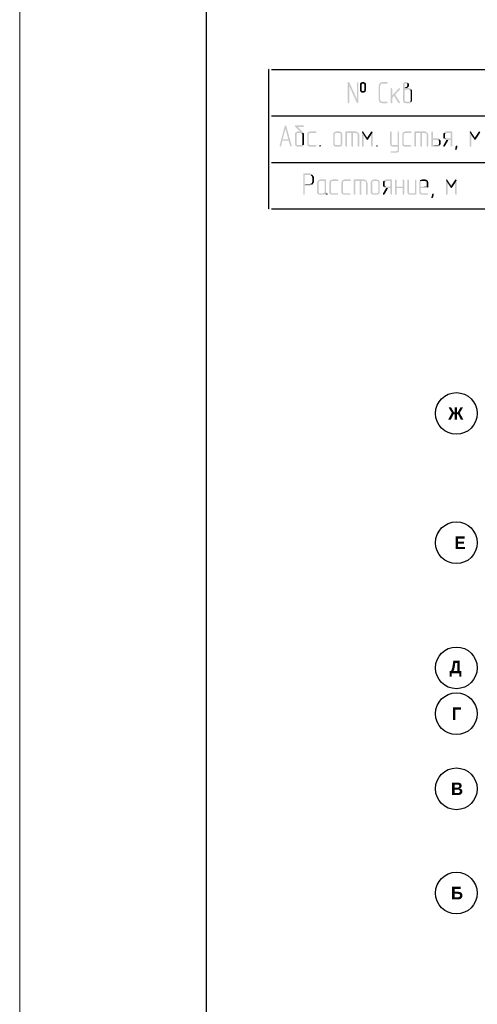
# Model space of a CAD drawing. Header units: millimetres. Extents: x -93479 to 1057970, y -66333 to 172656.
# Tile 15 of 256: x 122059 to 126972, y 10998 to 21574. Entities that reach past the tile are written whole.
import ezdxf

# ---------------------------------------------------------------- set-up
doc = ezdxf.new("R2010")
doc.units = ezdxf.units.MM
doc.linetypes.add('______5', pattern=[1100, 800, -100, 100, -100])
for name, color, linetype in [('PDF _Геометрия', 7, 'Continuous'), ('PDF _Сплошная заливка', 7, 'Continuous'), ('ТОЛСТЫЕ_ОСНОВНЫЕ', 6, 'Continuous')]:
    doc.layers.add(name, color=color, linetype=linetype)
doc.layers.add('Оси', color=40, linetype='______5', lineweight=18)
doc.layers.add('ТОНКИЕ', color=7, linetype='Continuous', lineweight=9)
doc.styles.add('MtXpl_Century Gothic', font='GOTHICB.TTF', dxfattribs={"height": 0.2})

# ---------------------------------------------------------------- blocks, each defined once
blk = doc.blocks.new('*U1959')
at = {"layer": 'ТОЛСТЫЕ_ОСНОВНЫЕ', "color": 7}
blk.add_lwpolyline([(20, 5), (1256, 5), (1256, 589), (20, 589)], close=True, dxfattribs=at)
at = {"layer": 'ТОНКИЕ', "color": 7}
blk.add_lwpolyline([(0, 0), (1261, 0), (1261, 594), (0, 594)], close=True, dxfattribs=at)
blk = doc.blocks.new('геология 1')
at = {"layer": 'PDF _Сплошная заливка', "transparency": 33554559}
for points in [[(0.0784, -21.797), (0.0751, -21.7986), (0.0751, -21.8003), (0.0817, -21.8153), (0.1134, -21.8853), (0.1151, -21.887), (0.1167, -21.887), (0.1184, -21.8853), (0.1201, -21.8836), (0.1134, -21.8686), (0.0817, -21.7986), (0.0801, -21.797)], [(0.0751, -21.8003), (0.0751, -21.8853), (0.0784, -21.887), (0.0801, -21.887), (0.0817, -21.8836), (0.0817, -21.8153)], [(0.1167, -21.797), (0.1151, -21.7986), (0.1134, -21.8003), (0.1134, -21.8686), (0.1201, -21.8836), (0.1201, -21.8003), (0.1184, -21.7986), (0.1184, -21.797)], [(0.1384, -21.797), (0.1367, -21.797), (0.1334, -21.7986), (0.1317, -21.7986), (0.1301, -21.8003), (0.1284, -21.802), (0.1267, -21.8036), (0.1267, -21.8336), (0.1284, -21.837), (0.1384, -21.8353), (0.1367, -21.8353), (0.1351, -21.8336), (0.1334, -21.832), (0.1334, -21.8286), (0.1334, -21.807), (0.1351, -21.8053), (0.1367, -21.8036), (0.1384, -21.8036), (0.1501, -21.802), (0.1484, -21.8003), (0.1451, -21.7986), (0.1434, -21.797), (0.1417, -21.797)], [(0.1501, -21.802), (0.1384, -21.8036), (0.1417, -21.8036), (0.1434, -21.8053), (0.1451, -21.807), (0.1451, -21.8103), (0.1451, -21.832), (0.1434, -21.8336), (0.1417, -21.8353), (0.1384, -21.8353), (0.1284, -21.837), (0.1301, -21.8386), (0.1317, -21.8403), (0.1351, -21.842), (0.1417, -21.842), (0.1451, -21.8403), (0.1467, -21.8403), (0.1484, -21.8386), (0.1501, -21.837), (0.1501, -21.8353), (0.1517, -21.832), (0.1517, -21.8053)], [(0.2401, -21.797), (0.2184, -21.797), (0.2167, -21.7986), (0.2151, -21.8003), (0.2117, -21.8003), (0.2101, -21.802), (0.2084, -21.8053), (0.2067, -21.807), (0.2067, -21.8086), (0.2051, -21.812), (0.2051, -21.8736), (0.2067, -21.8753), (0.2067, -21.877), (0.2084, -21.8803), (0.2101, -21.882), (0.2117, -21.8836), (0.2151, -21.8853), (0.2167, -21.8853), (0.2201, -21.887), (0.2401, -21.887), (0.2417, -21.8853), (0.2434, -21.8853), (0.2434, -21.882), (0.2401, -21.8803), (0.2217, -21.8803), (0.2184, -21.8786), (0.2167, -21.8786), (0.2151, -21.877), (0.2134, -21.8753), (0.2117, -21.872), (0.2117, -21.812), (0.2134, -21.8086), (0.2151, -21.807), (0.2167, -21.8053), (0.2184, -21.8036), (0.2401, -21.8036), (0.2417, -21.802), (0.2434, -21.802), (0.2434, -21.7986)], [(0.3217, -21.797), (0.3184, -21.797), (0.3151, -21.7986), (0.3134, -21.7986), (0.3117, -21.8003), (0.3101, -21.802), (0.3101, -21.8036), (0.3084, -21.807), (0.3084, -21.877), (0.3101, -21.8786), (0.3101, -21.882), (0.3117, -21.8836), (0.3134, -21.8853), (0.3167, -21.8853), (0.3184, -21.887), (0.3367, -21.887), (0.3384, -21.8853), (0.3417, -21.8853), (0.3434, -21.8836), (0.3451, -21.8803), (0.3184, -21.8803), (0.3167, -21.8786), (0.3151, -21.877), (0.3151, -21.8336), (0.3167, -21.8303), (0.3184, -21.8303), (0.3217, -21.8286), (0.3451, -21.8286), (0.3434, -21.827), (0.3417, -21.8253), (0.3384, -21.8236), (0.3367, -21.8236), (0.3334, -21.822), (0.3151, -21.822), (0.3151, -21.807), (0.3167, -21.8053), (0.3184, -21.8036), (0.3217, -21.8036), (0.3317, -21.802), (0.3301, -21.8003), (0.3284, -21.7986), (0.3251, -21.797), (0.3234, -21.797)], [(0.3317, -21.802), (0.3217, -21.8036), (0.3234, -21.8036), (0.3251, -21.8053), (0.3267, -21.807), (0.3267, -21.8103), (0.3267, -21.812), (0.3251, -21.8136), (0.3251, -21.8153), (0.3234, -21.817), (0.3217, -21.8186), (0.3201, -21.8186), (0.3167, -21.8203), (0.3151, -21.822), (0.3267, -21.822), (0.3284, -21.8203), (0.3301, -21.8186), (0.3317, -21.8186), (0.3317, -21.8153), (0.3334, -21.8136), (0.3334, -21.8053)], [(0.2601, -21.822), (0.2567, -21.8236), (0.2567, -21.8253), (0.2567, -21.8853), (0.2584, -21.8853), (0.2601, -21.887), (0.2617, -21.887), (0.2634, -21.8836), (0.2634, -21.8636), (0.2701, -21.8553), (0.2634, -21.8536), (0.2634, -21.8253), (0.2617, -21.8236)], [(0.2917, -21.8236), (0.2901, -21.8236), (0.2634, -21.8536), (0.2701, -21.8553), (0.2884, -21.8853), (0.2917, -21.887), (0.2934, -21.8853), (0.2951, -21.8836), (0.2951, -21.882), (0.2751, -21.8503), (0.2951, -21.8286), (0.2951, -21.8236)], [(0.3451, -21.8286), (0.3334, -21.8286), (0.3367, -21.8303), (0.3384, -21.8303), (0.3401, -21.8336), (0.3401, -21.877), (0.3384, -21.8786), (0.3367, -21.8803), (0.3217, -21.8803), (0.3451, -21.8803), (0.3451, -21.8786), (0.3467, -21.877), (0.3467, -21.8336), (0.3451, -21.8303)], [(-0.1916, -21.9836), (-0.2133, -22.067), (-0.2133, -22.0686), (-0.2099, -22.0703), (-0.2083, -22.0686), (-0.2066, -22.067), (-0.2016, -22.0453), (-0.1749, -22.0453), (-0.1999, -22.0386), (-0.1883, -21.9953)], [(-0.1883, -21.9803), (-0.1899, -21.982), (-0.1916, -21.9836), (-0.1883, -21.9953), (-0.1766, -22.0386), (-0.1999, -22.0386), (-0.1749, -22.0453), (-0.1683, -22.067), (-0.1666, -22.0703), (-0.1649, -22.0703), (-0.1633, -22.0686), (-0.1616, -22.067), (-0.1849, -21.9836), (-0.1866, -21.9803)], [(-0.1133, -21.9803), (-0.1483, -21.9803), (-0.1483, -21.9853), (-0.1266, -22.0053), (-0.1349, -22.0053), (-0.1383, -22.007), (-0.1399, -22.007), (-0.1433, -22.0086), (-0.1449, -22.0103), (-0.1466, -22.012), (-0.1483, -22.0136), (-0.1483, -22.0603), (-0.1466, -22.062), (-0.1466, -22.0653), (-0.1449, -22.067), (-0.1433, -22.0686), (-0.1399, -22.0686), (-0.1383, -22.0703), (-0.1199, -22.0703), (-0.1183, -22.0686), (-0.1149, -22.0686), (-0.1133, -22.067), (-0.1116, -22.0636), (-0.1383, -22.0636), (-0.1399, -22.062), (-0.1416, -22.0603), (-0.1416, -22.017), (-0.1399, -22.0136), (-0.1383, -22.0136), (-0.1349, -22.012), (-0.1116, -22.012), (-0.1133, -22.0103), (-0.1366, -21.987), (-0.1133, -21.987), (-0.1116, -21.9853), (-0.1099, -21.9853), (-0.1099, -21.982)], [(-0.1116, -22.012), (-0.1233, -22.012), (-0.1199, -22.0136), (-0.1183, -22.0136), (-0.1166, -22.017), (-0.1166, -22.0603), (-0.1183, -22.062), (-0.1199, -22.0636), (-0.1349, -22.0636), (-0.1116, -22.0636), (-0.1116, -22.062), (-0.1099, -22.0603), (-0.1099, -22.017), (-0.1116, -22.0136)], [(-0.0616, -22.0053), (-0.0833, -22.0053), (-0.0866, -22.007), (-0.0883, -22.007), (-0.0916, -22.0086), (-0.0933, -22.0103), (-0.0949, -22.012), (-0.0949, -22.0136), (-0.0966, -22.017), (-0.0966, -22.062), (-0.0949, -22.0653), (-0.0933, -22.067), (-0.0916, -22.0686), (-0.0883, -22.0686), (-0.0866, -22.0703), (-0.0616, -22.0703), (-0.0599, -22.0686), (-0.0583, -22.0686), (-0.0583, -22.0653), (-0.0616, -22.0636), (-0.0866, -22.0636), (-0.0883, -22.062), (-0.0899, -22.0603), (-0.0899, -22.017), (-0.0883, -22.0136), (-0.0866, -22.0136), (-0.0833, -22.012), (-0.0583, -22.012), (-0.0583, -22.007)], [(0.0151, -22.012), (0.0151, -22.0136), (0.0134, -22.017), (0.0134, -22.062), (0.0151, -22.0653), (0.0167, -22.067), (0.0184, -22.0686), (0.0217, -22.0686), (0.0234, -22.0703), (0.0417, -22.0703), (0.0434, -22.0686), (0.0467, -22.0686), (0.0484, -22.067), (0.0501, -22.0653), (0.0267, -22.0636), (0.0234, -22.0636), (0.0217, -22.062), (0.0201, -22.0603), (0.0201, -22.017), (0.0217, -22.0136), (0.0234, -22.0136), (0.0267, -22.012), (0.0384, -22.012)], [(0.0384, -22.0053), (0.0267, -22.0053), (0.0234, -22.007), (0.0217, -22.007), (0.0184, -22.0086), (0.0167, -22.0103), (0.0151, -22.012), (0.0384, -22.012), (0.0417, -22.0136), (0.0434, -22.0136), (0.0451, -22.017), (0.0451, -22.0603), (0.0434, -22.062), (0.0417, -22.0636), (0.0267, -22.0636), (0.0501, -22.0653), (0.0501, -22.062), (0.0517, -22.0603), (0.0517, -22.017), (0.0501, -22.0136), (0.0501, -22.012), (0.0484, -22.0103), (0.0467, -22.0086), (0.0434, -22.007), (0.0417, -22.007)], [(0.1101, -22.0053), (0.0684, -22.0053), (0.0651, -22.007), (0.0651, -22.0086), (0.0651, -22.0686), (0.0684, -22.0703), (0.0701, -22.0703), (0.0717, -22.067), (0.0717, -22.012), (0.1201, -22.012), (0.1184, -22.0103), (0.1167, -22.0086), (0.1151, -22.007), (0.1117, -22.007)], [(0.0901, -22.012), (0.0901, -22.067), (0.0917, -22.0686), (0.0934, -22.0703), (0.0967, -22.0703), (0.0967, -22.067), (0.0967, -22.012), (0.1101, -22.012)], [(0.1201, -22.012), (0.0901, -22.012), (0.1101, -22.012), (0.1117, -22.0136), (0.1151, -22.0136), (0.1151, -22.017), (0.1167, -22.0186), (0.1167, -22.0686), (0.1201, -22.0703), (0.1217, -22.0703), (0.1234, -22.067), (0.1234, -22.0186), (0.1217, -22.017), (0.1217, -22.0136)], [(0.1384, -22.0053), (0.1351, -22.007), (0.1351, -22.0086), (0.1417, -22.0203), (0.1551, -22.0403), (0.1567, -22.032), (0.1401, -22.007)], [(0.1351, -22.0086), (0.1351, -22.0686), (0.1384, -22.0703), (0.1401, -22.0703), (0.1417, -22.067), (0.1417, -22.0203)], [(0.1767, -22.0053), (0.1751, -22.007), (0.1734, -22.007), (0.1567, -22.032), (0.1551, -22.0403), (0.1567, -22.042), (0.1601, -22.0403), (0.1734, -22.0203), (0.1801, -22.0086), (0.1784, -22.007)], [(0.1801, -22.0086), (0.1734, -22.0203), (0.1734, -22.067), (0.1751, -22.0686), (0.1767, -22.0703), (0.1784, -22.0703), (0.1801, -22.067)], [(0.2567, -22.0053), (0.2534, -22.007), (0.2534, -22.0086), (0.2534, -22.0603), (0.2551, -22.062), (0.2551, -22.0653), (0.2667, -22.0636), (0.2634, -22.0636), (0.2617, -22.062), (0.2601, -22.0603), (0.2601, -22.0086), (0.2584, -22.007)], [(0.2884, -22.0053), (0.2867, -22.007), (0.2851, -22.0086), (0.2851, -22.0636), (0.2667, -22.0636), (0.2551, -22.0653), (0.2567, -22.067), (0.2584, -22.0686), (0.2617, -22.0686), (0.2634, -22.0703), (0.2851, -22.0703), (0.2851, -22.0853), (0.2834, -22.087), (0.2817, -22.0886), (0.2784, -22.0903), (0.2567, -22.0903), (0.2567, -22.0953), (0.2834, -22.0953), (0.2867, -22.0936), (0.2884, -22.092), (0.2901, -22.0903), (0.2901, -22.0886), (0.2917, -22.0853), (0.2917, -22.007), (0.2901, -22.007)], [(0.3401, -22.0053), (0.3184, -22.0053), (0.3151, -22.007), (0.3134, -22.007), (0.3101, -22.0086), (0.3084, -22.0103), (0.3067, -22.012), (0.3067, -22.0136), (0.3051, -22.017), (0.3051, -22.062), (0.3067, -22.0653), (0.3084, -22.067), (0.3101, -22.0686), (0.3134, -22.0686), (0.3151, -22.0703), (0.3401, -22.0703), (0.3417, -22.0686), (0.3434, -22.0686), (0.3434, -22.0653), (0.3401, -22.0636), (0.3151, -22.0636), (0.3134, -22.062), (0.3117, -22.0603), (0.3117, -22.017), (0.3134, -22.0136), (0.3151, -22.0136), (0.3184, -22.012), (0.3434, -22.012), (0.3434, -22.007)], [(0.4017, -22.0053), (0.3601, -22.0053), (0.3567, -22.007), (0.3567, -22.0086), (0.3567, -22.0686), (0.3601, -22.0703), (0.3617, -22.0703), (0.3634, -22.067), (0.3634, -22.012), (0.4117, -22.012), (0.4101, -22.0103), (0.4084, -22.0086), (0.4067, -22.007), (0.4034, -22.007)], [(0.3817, -22.012), (0.3817, -22.067), (0.3834, -22.0686), (0.3851, -22.0703), (0.3884, -22.0703), (0.3884, -22.067), (0.3884, -22.012), (0.4017, -22.012)], [(0.4117, -22.012), (0.3817, -22.012), (0.4017, -22.012), (0.4034, -22.0136), (0.4067, -22.0136), (0.4067, -22.017), (0.4084, -22.0186), (0.4084, -22.0686), (0.4117, -22.0703), (0.4134, -22.0703), (0.4151, -22.067), (0.4151, -22.0186), (0.4134, -22.017), (0.4134, -22.0136)], [(0.4317, -22.0053), (0.4284, -22.007), (0.4284, -22.0086), (0.4284, -22.0686), (0.4301, -22.0703), (0.4567, -22.0703), (0.4584, -22.0686), (0.4617, -22.0686), (0.4634, -22.067), (0.4651, -22.0653), (0.4351, -22.0636), (0.4351, -22.042), (0.4534, -22.042), (0.4651, -22.0403), (0.4634, -22.0386), (0.4617, -22.037), (0.4584, -22.0353), (0.4351, -22.0353), (0.4351, -22.0086), (0.4334, -22.007)], [(0.4801, -22.012), (0.4801, -22.0136), (0.4784, -22.017), (0.4784, -22.0336), (0.4801, -22.0353), (0.4917, -22.0353), (0.4884, -22.0336), (0.4867, -22.0336), (0.4851, -22.0303), (0.4851, -22.017), (0.4867, -22.0136), (0.4884, -22.0136), (0.4917, -22.012), (0.5101, -22.012)], [(0.5134, -22.0053), (0.4917, -22.0053), (0.4884, -22.007), (0.4867, -22.007), (0.4834, -22.0086), (0.4817, -22.0103), (0.4801, -22.012), (0.5101, -22.012), (0.5101, -22.0353), (0.4801, -22.0353), (0.4817, -22.037), (0.4834, -22.0386), (0.4867, -22.0403), (0.4884, -22.0403), (0.4917, -22.042), (0.5101, -22.042), (0.5101, -22.067), (0.5117, -22.0686), (0.5134, -22.0703), (0.5151, -22.0703), (0.5167, -22.067), (0.5167, -22.007)], [(0.5934, -22.0053), (0.5901, -22.007), (0.5901, -22.0086), (0.5967, -22.0203), (0.6101, -22.0403), (0.6117, -22.032), (0.5951, -22.007)], [(0.5901, -22.0086), (0.5901, -22.0686), (0.5934, -22.0703), (0.5951, -22.0703), (0.5967, -22.067), (0.5967, -22.0203)], [(0.6317, -22.0053), (0.6301, -22.007), (0.6284, -22.007), (0.6117, -22.032), (0.6101, -22.0403), (0.6117, -22.042), (0.6151, -22.0403), (0.6284, -22.0203), (0.6351, -22.0086), (0.6334, -22.007)], [(0.4651, -22.0403), (0.4534, -22.042), (0.4567, -22.042), (0.4584, -22.0436), (0.4601, -22.0453), (0.4601, -22.0603), (0.4584, -22.062), (0.4567, -22.0636), (0.4351, -22.0636), (0.4651, -22.0653), (0.4651, -22.062), (0.4667, -22.0603), (0.4667, -22.0453), (0.4651, -22.042)], [(0.4917, -22.042), (0.4784, -22.0653), (0.4784, -22.0686), (0.4817, -22.0703), (0.4834, -22.0686), (0.4851, -22.0686), (0.5001, -22.042), (0.5101, -22.042)], [(-0.0416, -22.0636), (-0.0449, -22.0653), (-0.0449, -22.067), (-0.0449, -22.0686), (-0.0416, -22.0703), (-0.0399, -22.0686), (-0.0383, -22.067), (-0.0399, -22.0653)], [(0.1984, -22.0636), (0.1951, -22.0653), (0.1951, -22.067), (0.1951, -22.0686), (0.1984, -22.0703), (0.2001, -22.0686), (0.2017, -22.067), (0.2001, -22.0653)], [(0.5384, -22.0686), (0.5351, -22.082), (0.5334, -22.0836), (0.5284, -22.0836), (0.5284, -22.0803), (0.5317, -22.067), (0.5334, -22.0653), (0.5367, -22.0653), (0.5384, -22.067)], [(-0.0883, -22.1836), (-0.1133, -22.1836), (-0.1133, -22.187), (-0.1133, -22.272), (-0.1099, -22.2736), (-0.1083, -22.2736), (-0.1066, -22.2703), (-0.1066, -22.2353), (-0.0849, -22.2353), (-0.0833, -22.2336), (-0.0799, -22.2336), (-0.0783, -22.232), (-0.0766, -22.2303), (-0.0749, -22.2303), (-0.1066, -22.2286), (-0.1066, -22.1903), (-0.0883, -22.1903), (-0.0749, -22.1886), (-0.0766, -22.187), (-0.0783, -22.1853), (-0.0799, -22.1853), (-0.0833, -22.1836), (-0.0849, -22.1836)], [(-0.0749, -22.1886), (-0.0883, -22.1903), (-0.0833, -22.1903), (-0.0799, -22.192), (-0.0783, -22.1936), (-0.0766, -22.1953), (-0.0766, -22.1986), (-0.0749, -22.2003), (-0.0749, -22.2186), (-0.0766, -22.2203), (-0.0766, -22.2236), (-0.0783, -22.2253), (-0.0799, -22.227), (-0.0833, -22.227), (-0.0849, -22.2286), (-0.1066, -22.2286), (-0.0749, -22.2303), (-0.0716, -22.227), (-0.0716, -22.2253), (-0.0699, -22.2236), (-0.0683, -22.2203), (-0.0683, -22.197), (-0.0699, -22.1953), (-0.0716, -22.1936), (-0.0733, -22.1903)], [(-0.0533, -22.2153), (-0.0533, -22.217), (-0.0549, -22.2203), (-0.0549, -22.2653), (-0.0533, -22.2686), (-0.0516, -22.2703), (-0.0499, -22.272), (-0.0466, -22.272), (-0.0449, -22.2736), (-0.0266, -22.2736), (-0.0249, -22.272), (-0.0216, -22.272), (-0.0199, -22.2703), (-0.0199, -22.2686), (-0.0099, -22.2686), (-0.0116, -22.267), (-0.0449, -22.267), (-0.0466, -22.2653), (-0.0483, -22.2636), (-0.0483, -22.2203), (-0.0466, -22.217), (-0.0449, -22.217), (-0.0416, -22.2153), (-0.0233, -22.2153)], [(-0.0199, -22.2086), (-0.0416, -22.2086), (-0.0449, -22.2103), (-0.0466, -22.2103), (-0.0499, -22.212), (-0.0516, -22.2136), (-0.0533, -22.2153), (-0.0233, -22.2153), (-0.0233, -22.2636), (-0.0249, -22.2653), (-0.0266, -22.267), (-0.0416, -22.267), (-0.0116, -22.267), (-0.0149, -22.267), (-0.0149, -22.2653), (-0.0166, -22.262), (-0.0166, -22.2103)], [(0.0317, -22.2086), (0.0101, -22.2086), (0.0067, -22.2103), (0.0051, -22.2103), (0.0017, -22.212), (0.0001, -22.2136), (-0.0016, -22.2153), (-0.0016, -22.217), (-0.0033, -22.2203), (-0.0033, -22.2653), (-0.0016, -22.2686), (0.0001, -22.2703), (0.0017, -22.272), (0.0051, -22.272), (0.0067, -22.2736), (0.0317, -22.2736), (0.0334, -22.272), (0.0351, -22.272), (0.0351, -22.2686), (0.0317, -22.267), (0.0067, -22.267), (0.0051, -22.2653), (0.0034, -22.2636), (0.0034, -22.2203), (0.0051, -22.217), (0.0067, -22.217), (0.0101, -22.2153), (0.0351, -22.2153), (0.0351, -22.2103)], [(0.0834, -22.2086), (0.0617, -22.2086), (0.0584, -22.2103), (0.0567, -22.2103), (0.0534, -22.212), (0.0517, -22.2136), (0.0501, -22.2153), (0.0501, -22.217), (0.0484, -22.2203), (0.0484, -22.2653), (0.0501, -22.2686), (0.0517, -22.2703), (0.0534, -22.272), (0.0567, -22.272), (0.0584, -22.2736), (0.0834, -22.2736), (0.0851, -22.272), (0.0867, -22.272), (0.0867, -22.2686), (0.0834, -22.267), (0.0584, -22.267), (0.0567, -22.2653), (0.0551, -22.2636), (0.0551, -22.2203), (0.0567, -22.217), (0.0584, -22.217), (0.0617, -22.2153), (0.0867, -22.2153), (0.0867, -22.2103)], [(0.1451, -22.2086), (0.1034, -22.2086), (0.1001, -22.2103), (0.1001, -22.212), (0.1001, -22.272), (0.1034, -22.2736), (0.1051, -22.2736), (0.1067, -22.2703), (0.1067, -22.2153), (0.1551, -22.2153), (0.1534, -22.2136), (0.1517, -22.212), (0.1501, -22.2103), (0.1467, -22.2103)], [(0.1251, -22.2153), (0.1251, -22.2703), (0.1267, -22.272), (0.1284, -22.2736), (0.1317, -22.2736), (0.1317, -22.2703), (0.1317, -22.2153), (0.1451, -22.2153)], [(0.1551, -22.2153), (0.1251, -22.2153), (0.1451, -22.2153), (0.1467, -22.217), (0.1501, -22.217), (0.1501, -22.2203), (0.1517, -22.222), (0.1517, -22.272), (0.1551, -22.2736), (0.1567, -22.2736), (0.1584, -22.2703), (0.1584, -22.222), (0.1567, -22.2203), (0.1567, -22.217)], [(0.1734, -22.2153), (0.1734, -22.217), (0.1717, -22.2203), (0.1717, -22.2653), (0.1734, -22.2686), (0.1751, -22.2703), (0.1767, -22.272), (0.1801, -22.272), (0.1817, -22.2736), (0.2001, -22.2736), (0.2017, -22.272), (0.2051, -22.272), (0.2067, -22.2703), (0.2084, -22.2686), (0.1851, -22.267), (0.1817, -22.267), (0.1801, -22.2653), (0.1784, -22.2636), (0.1784, -22.2203), (0.1801, -22.217), (0.1817, -22.217), (0.1851, -22.2153), (0.1967, -22.2153)], [(0.1967, -22.2086), (0.1851, -22.2086), (0.1817, -22.2103), (0.1801, -22.2103), (0.1767, -22.212), (0.1751, -22.2136), (0.1734, -22.2153), (0.1967, -22.2153), (0.2001, -22.217), (0.2017, -22.217), (0.2034, -22.2203), (0.2034, -22.2636), (0.2017, -22.2653), (0.2001, -22.267), (0.1851, -22.267), (0.2084, -22.2686), (0.2084, -22.2653), (0.2101, -22.2636), (0.2101, -22.2203), (0.2084, -22.217), (0.2084, -22.2153), (0.2067, -22.2136), (0.2051, -22.212), (0.2017, -22.2103), (0.2001, -22.2103)], [(0.2251, -22.2153), (0.2251, -22.217), (0.2234, -22.2203), (0.2234, -22.237), (0.2251, -22.2386), (0.2367, -22.2386), (0.2334, -22.237), (0.2317, -22.237), (0.2301, -22.2336), (0.2301, -22.2203), (0.2317, -22.217), (0.2334, -22.217), (0.2367, -22.2153), (0.2551, -22.2153)], [(0.2584, -22.2086), (0.2367, -22.2086), (0.2334, -22.2103), (0.2317, -22.2103), (0.2284, -22.212), (0.2267, -22.2136), (0.2251, -22.2153), (0.2551, -22.2153), (0.2551, -22.2386), (0.2251, -22.2386), (0.2267, -22.2403), (0.2284, -22.242), (0.2317, -22.2436), (0.2334, -22.2436), (0.2367, -22.2453), (0.2551, -22.2453), (0.2551, -22.2703), (0.2567, -22.272), (0.2584, -22.2736), (0.2601, -22.2736), (0.2617, -22.2703), (0.2617, -22.2103)], [(0.2784, -22.2086), (0.2751, -22.2103), (0.2751, -22.212), (0.2751, -22.272), (0.2784, -22.2736), (0.2801, -22.2736), (0.2817, -22.2703), (0.2817, -22.2453), (0.3067, -22.2453), (0.2817, -22.2386), (0.2817, -22.212), (0.2801, -22.2103)], [(0.3101, -22.2086), (0.3084, -22.2103), (0.3067, -22.212), (0.3067, -22.2386), (0.2817, -22.2386), (0.3067, -22.2453), (0.3067, -22.2703), (0.3084, -22.272), (0.3101, -22.2736), (0.3117, -22.2736), (0.3134, -22.2703), (0.3134, -22.212), (0.3117, -22.2103)], [(0.3301, -22.2086), (0.3267, -22.2103), (0.3267, -22.212), (0.3267, -22.2653), (0.3284, -22.2686), (0.3401, -22.267), (0.3367, -22.267), (0.3351, -22.2653), (0.3334, -22.2636), (0.3334, -22.212), (0.3317, -22.2103)], [(0.3617, -22.2086), (0.3601, -22.2103), (0.3584, -22.212), (0.3584, -22.267), (0.3401, -22.267), (0.3284, -22.2686), (0.3301, -22.2703), (0.3317, -22.272), (0.3351, -22.272), (0.3367, -22.2736), (0.3634, -22.2736), (0.3651, -22.2703), (0.3651, -22.212), (0.3634, -22.2103)], [(0.3784, -22.2153), (0.3784, -22.217), (0.3767, -22.2203), (0.3767, -22.2653), (0.3784, -22.2686), (0.3801, -22.2703), (0.3817, -22.272), (0.3851, -22.272), (0.3867, -22.2736), (0.4117, -22.2736), (0.4134, -22.272), (0.4151, -22.272), (0.4151, -22.2686), (0.4117, -22.267), (0.3867, -22.267), (0.3851, -22.2653), (0.3834, -22.2636), (0.3834, -22.2453), (0.4117, -22.2453), (0.4134, -22.2436), (0.4151, -22.242), (0.3834, -22.2386), (0.3834, -22.2203), (0.3851, -22.217), (0.3867, -22.217), (0.3901, -22.2153), (0.4017, -22.2153)], [(0.4017, -22.2086), (0.3901, -22.2086), (0.3867, -22.2103), (0.3851, -22.2103), (0.3817, -22.212), (0.3801, -22.2136), (0.3784, -22.2153), (0.4017, -22.2153), (0.4051, -22.217), (0.4067, -22.217), (0.4084, -22.2203), (0.4084, -22.2386), (0.3834, -22.2386), (0.4151, -22.242), (0.4151, -22.2203), (0.4134, -22.217), (0.4134, -22.2153), (0.4117, -22.2136), (0.4101, -22.212), (0.4067, -22.2103), (0.4051, -22.2103)], [(0.4934, -22.2086), (0.4901, -22.2103), (0.4901, -22.212), (0.4967, -22.2236), (0.5101, -22.2436), (0.5117, -22.2353), (0.4951, -22.2103)], [(0.4901, -22.212), (0.4901, -22.272), (0.4934, -22.2736), (0.4951, -22.2736), (0.4967, -22.2703), (0.4967, -22.2236)], [(0.5317, -22.2086), (0.5301, -22.2103), (0.5284, -22.2103), (0.5117, -22.2353), (0.5101, -22.2436), (0.5117, -22.2453), (0.5151, -22.2436), (0.5284, -22.2236), (0.5351, -22.212), (0.5334, -22.2103)], [(0.5351, -22.212), (0.5284, -22.2236), (0.5284, -22.2703), (0.5301, -22.272), (0.5317, -22.2736), (0.5334, -22.2736), (0.5351, -22.2703)], [(0.2367, -22.2453), (0.2234, -22.2686), (0.2234, -22.272), (0.2267, -22.2736), (0.2284, -22.272), (0.2301, -22.272), (0.2451, -22.2453), (0.2551, -22.2453)], [(-0.0099, -22.2686), (-0.0199, -22.2686), (-0.0183, -22.272), (-0.0166, -22.272), (-0.0149, -22.2736), (-0.0133, -22.2736), (-0.0116, -22.272), (-0.0099, -22.2703)], [(0.4384, -22.272), (0.4351, -22.2853), (0.4334, -22.287), (0.4284, -22.287), (0.4284, -22.2836), (0.4317, -22.2703), (0.4334, -22.2686), (0.4367, -22.2686), (0.4384, -22.2703)]]:
    blk.add_hatch(color=256, dxfattribs=at).paths.add_polyline_path(points)
at = {"layer": 'PDF _Геометрия', "lineweight": 25}
for points in [[(-0.2566, -22.3336), (-0.2583, -22.3336), (-0.2583, -21.7436), (-0.2566, -21.7436), (-0.2583, -21.7436)], [(-0.2466, -21.7436), (4.7917, -21.7436), (4.7934, -21.7436)], [(-0.2583, -21.9403), (-0.2566, -21.9403)], [(-0.2466, -21.9403), (4.7917, -21.9403), (4.7934, -21.9403)], [(-0.2583, -22.137), (-0.2566, -22.137)], [(-0.2466, -22.137), (4.7917, -22.137), (4.7934, -22.137)], [(-0.2466, -22.3336), (4.7917, -22.3336), (4.7934, -22.3336)]]:
    blk.add_lwpolyline(points, dxfattribs=at)
blk = doc.blocks.new('оси')
at = {"color": 7, "linetype": 'ByBlock', "lineweight": -2}
for centre in [(-12318.7, -3596.8), (-12318.7, -6696.8), (-12318.7, -9696.8), (-12318.7, -10796.8), (-12318.7, -12596.8), (-12318.7, -15096.8)]:
    blk.add_circle(centre, 500, dxfattribs=at)
at = {"layer": 'Оси', "color": 7, "lineweight": 25, "transparency": 33554687, "style": 'MtXpl_Century Gothic'}
for s, p in [('Ж', (-12513.9, -3746.8)), (' Е', (-12476.2, -6846.8)), ('Д', (-12479.5, -9824.4)), ('Г', (-12427.1, -10946.8)), ('В', (-12446.9, -12746.8)), ('Б', (-12446.4, -15246.8))]:
    blk.add_text(s, height=300, dxfattribs=at).set_placement(p)

msp = doc.modelspace()

# ---------------------------------------------------------------- block references
at = {"color": 7}
for name, p, xscale, yscale, zscale in [('*U1959', (122059.1, 1655.9), 100, 100, 100), ('геология 1', (125390.7, 76297.3), 2541.29606099, 2541.29606099, 2541.29606099), ('оси', (132265.6, 18956.1), 0.4480000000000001, 0.4480000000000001, 0.4480000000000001)]:
    msp.add_blockref(name, p, dxfattribs=dict(at, xscale=xscale, yscale=yscale, zscale=zscale))

doc.saveas('drawing.dxf')
